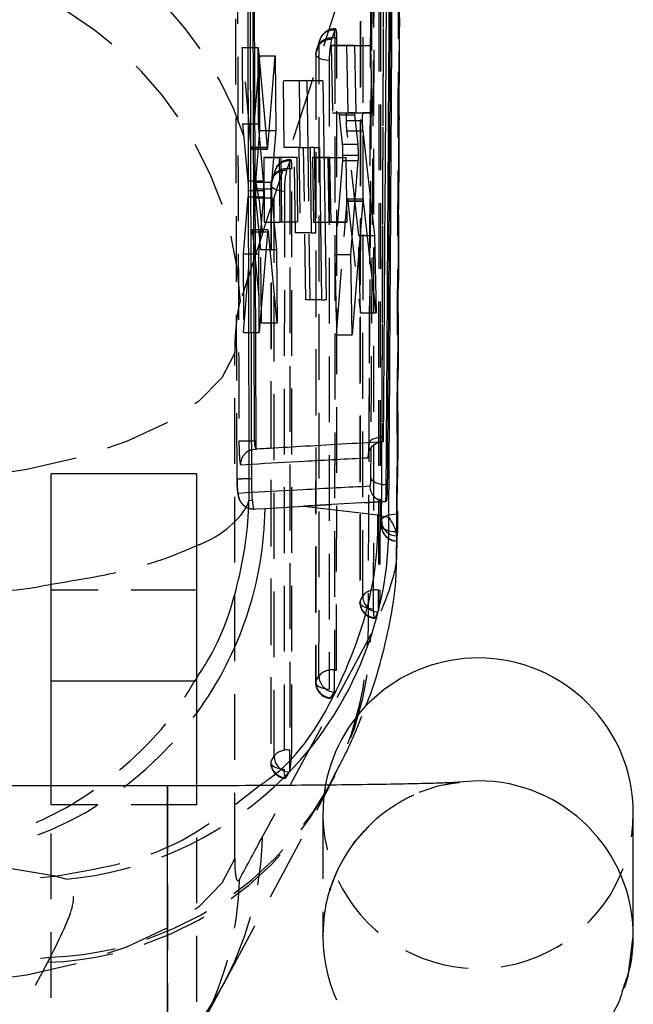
# Model space of a CAD drawing. Extents: x 36 to 538, y 22 to 372.
# Tile 18 of 19: x 523 to 538, y 318 to 343. Entities that reach past the tile are written whole.
import ezdxf

# ---------------------------------------------------------------- set-up
doc = ezdxf.new("R2010")
doc.units = 0
doc.header["$LTSCALE"] = 1.333333
doc.linetypes.add('HIDDEN', pattern=[1.905, 1.27, -0.635])
doc.layers.get('0').update_dxf_attribs({"linetype": 'CONTINUOUS'})

msp = doc.modelspace()

# ---------------------------------------------------------------- linework, layer by layer
at = {"color": 7, "linetype": 'HIDDEN'}
for p, q in [((531.7304, 346.4965), (531.6374, 332.1453)), ((531.9423, 345.9597), (531.9223, 328.3713)), ((528.242, 331.2297), (528.1992, 345.5852)), ((528.8959, 337.5577), (531.5098, 345.557)), ((531.4164, 345.5462), (531.4003, 328.0523)), ((530.757, 342.7914), (530.6734, 342.5482)), ((530.7794, 342.8256), (530.7596, 342.8256)), ((530.7596, 342.5902), (530.7596, 342.8255)), ((530.3574, 342.4431), (530.2738, 342.1998)), ((530.3756, 342.5515), (530.292, 342.3083)), ((530.3508, 326.1616), (530.3574, 342.4431)), ((531.2703, 342.4001), (530.6653, 342.3984)), ((530.6653, 342.3984), (530.6958, 340.6617)), ((530.6653, 342.3984), (531.0719, 342.3984)), ((530.7596, 342.5902), (530.7529, 326.3087)), ((530.8118, 342.5902), (530.7596, 342.5902)), ((530.8052, 326.3087), (530.8118, 342.5902)), ((531.2703, 342.3989), (531.2703, 342.4001)), ((531.2703, 342.4001), (531.6773, 342.4001)), ((528.3754, 342.3432), (528.3837, 340.3831)), ((528.6071, 339.775), (528.3754, 342.3432)), ((528.3754, 342.3432), (528.7808, 342.3432)), ((528.8171, 342.1332), (528.6264, 339.7735)), ((528.8304, 340.2084), (528.8171, 342.1332)), ((528.8171, 342.1332), (529.2226, 342.1332)), ((530.27, 342.1765), (530.2634, 325.9894)), ((530.2738, 342.1998), (530.2672, 326.0127)), ((530.6166, 342.0076), (530.61, 325.8205)), ((529.4551, 339.7743), (529.4369, 341.4881)), ((529.8428, 341.4881), (529.4369, 341.4881)), ((530.6958, 340.6617), (530.8578, 340.6621)), ((530.6958, 340.6617), (531.1025, 340.6617)), ((530.8578, 340.6621), (531.1025, 340.6621)), ((530.8683, 340.6136), (530.9497, 339.853)), ((530.8683, 340.6136), (531.2752, 340.6136)), ((531.0709, 340.6628), (531.1025, 340.6629)), ((531.0709, 340.6628), (531.1025, 340.6628)), ((528.3837, 340.3831), (528.519, 338.9092)), ((528.3837, 340.3831), (528.7888, 340.3831)), ((531.0589, 340.468), (531.2908, 340.468)), ((528.725, 338.8786), (528.8304, 340.2084)), ((528.8304, 340.2084), (529.0669, 340.2084)), ((531.3748, 337.5031), (531.0707, 340.2007)), ((531.0707, 340.2007), (531.3194, 340.2007)), ((530.9497, 339.853), (531.3567, 339.853)), ((528.6071, 339.775), (528.8447, 339.775)), ((528.6171, 339.7247), (528.8493, 339.7247)), ((528.6264, 339.7735), (528.6217, 339.7355)), ((528.6264, 339.7735), (529.0317, 339.7735)), ((529.861, 339.7743), (529.4551, 339.7743)), ((529.7449, 337.5757), (529.7176, 339.7743)), ((529.8312, 339.7743), (529.8599, 337.5757)), ((530.01, 335.8458), (529.9551, 339.7743)), ((530.1253, 335.8458), (530.0684, 339.7743)), ((529.3768, 339.5179), (528.9286, 339.5167)), ((528.9286, 339.5167), (528.9413, 337.8502)), ((528.9286, 339.5167), (529.3341, 339.5167)), ((529.3768, 339.5168), (529.3768, 339.5179)), ((529.3768, 339.5179), (529.7826, 339.5179)), ((529.5994, 339.4218), (529.5158, 339.1786)), ((529.6019, 339.2206), (529.6019, 339.456)), ((529.6218, 339.456), (529.6019, 339.456)), ((530.6326, 339.514), (530.1835, 339.5127)), ((530.1835, 339.5127), (530.2087, 337.8463)), ((530.1835, 339.5127), (530.59, 339.5127)), ((530.6326, 339.5129), (530.6326, 339.514)), ((530.6326, 339.514), (531.0393, 339.514)), ((530.9571, 339.4335), (530.7621, 337.0101)), ((530.9571, 339.4335), (531.3641, 339.4335)), ((530.9611, 339.5722), (531.3681, 339.5722)), ((529.218, 339.1819), (529.1344, 338.9387)), ((529.6019, 339.2206), (529.5958, 324.2461)), ((529.6542, 339.2206), (529.6019, 339.2206)), ((529.6481, 324.2461), (529.6542, 339.2206)), ((528.519, 338.9092), (528.9242, 338.9092)), ((528.725, 338.8786), (528.9263, 338.8786)), ((529.1162, 338.8303), (529.1101, 323.9501)), ((529.1998, 339.0735), (529.1162, 338.8303)), ((529.1937, 324.099), (529.1998, 339.0735)), ((528.5267, 338.6592), (528.9319, 338.6592)), ((528.7196, 338.7034), (528.9316, 338.7034)), ((529.1124, 338.8069), (529.1063, 323.9267)), ((529.459, 338.638), (529.4529, 323.7578)), ((528.5211, 338.498), (528.398, 337.0344)), ((528.5211, 338.498), (528.9262, 338.498)), ((528.852, 337.1408), (528.7275, 338.4709)), ((528.7275, 338.4709), (528.9239, 338.4709)), ((530.8011, 334.9466), (531.0753, 338.3966)), ((531.0753, 338.3966), (531.2806, 338.3966)), ((531.2839, 338.4384), (531.0835, 338.4384)), ((531.094, 338.3912), (531.4193, 335.5091)), ((531.094, 338.3912), (531.501, 338.3912)), ((528.9413, 337.8502), (529.3468, 337.8515)), ((528.9413, 337.8502), (529.3468, 337.8502)), ((530.2087, 337.8463), (530.6152, 337.8475)), ((530.2087, 337.8463), (530.6152, 337.8463)), ((528.4067, 335.0035), (528.6217, 337.5994)), ((528.6217, 337.5994), (528.8506, 337.5994)), ((528.8548, 337.6496), (528.6313, 337.6496)), ((528.6413, 337.6003), (528.8656, 335.2516)), ((528.6413, 337.6003), (529.0466, 337.6003)), ((530.151, 337.5757), (529.7449, 337.5757)), ((531.4193, 335.5091), (531.3748, 337.5031)), ((531.3748, 337.5031), (531.6013, 337.5031)), ((528.8656, 335.2516), (528.852, 337.1408)), ((528.852, 337.1408), (529.0905, 337.1408)), ((528.398, 337.0344), (528.4067, 335.0035)), ((528.398, 337.0344), (528.8031, 337.0344)), ((530.7621, 337.0101), (530.8011, 334.9466)), ((530.7621, 337.0101), (531.1689, 337.0101)), ((530.4162, 335.8458), (530.01, 335.8458)), ((531.4193, 335.5091), (531.8263, 335.5091)), ((528.8656, 335.2516), (529.2711, 335.2516)), ((528.4067, 335.0035), (528.812, 335.0035)), ((530.8011, 334.9466), (531.2077, 334.9466)), ((528.1865, 321.4583), (528.1865, 334.4773)), ((528.332, 331.6004), (528.6176, 331.6163)), ((528.9808, 330.4743), (529.954, 330.5306)), ((532.3705, 329.9236), (532.3705, 330.3324)), ((532.3705, 330.3324), (532.3727, 330.3324)), ((527.2007, 328.3644), (523.4507, 328.3644)), ((531.8805, 327.8442), (531.8805, 328.3713)), ((531.8805, 328.3713), (531.9223, 328.3713)), ((531.8692, 327.8073), (531.799, 327.6584)), ((531.8805, 327.8442), (531.8692, 327.8073)), ((531.6893, 327.2379), (531.613, 327.0832)), ((531.613, 327.0832), (528.8959, 322.0202)), ((530.2672, 326.0127), (530.3508, 326.1616)), ((530.7529, 325.7828), (530.7529, 326.3087)), ((530.7529, 326.3087), (530.8052, 326.3087)), ((530.6551, 325.596), (530.7386, 325.7449)), ((529.5958, 323.7202), (529.5958, 324.2461)), ((529.1101, 323.9501), (529.1937, 324.099)), ((529.498, 323.5334), (529.5815, 323.6822)), ((530.6067, 323.2997), (530.7673, 323.5955)), ((523.4507, 322.8413), (523.4507, 323.3287)), ((526.4507, 323.3281), (526.4507, 315.3287)), ((527.2007, 322.8413), (527.2007, 323.3295)), ((527.8961, 318.2292), (530.6132, 323.2923)), ((527.2007, 322.8413), (523.4507, 322.8413)), ((523.4507, 315.3287), (523.4507, 322.8413)), ((527.2007, 315.2279), (527.2007, 322.8413)), ((530.4507, 322.6217), (530.4507, 319.4572)), ((531.514, 322.1726), (531.4446, 322.0957)), ((520.6431, 320.7447), (523.5462, 320.9987)), ((523.5462, 320.9987), (523.5569, 320.9996)), ((523.8358, 320.9234), (523.5462, 320.9987)), ((520.6431, 318.6749), (523.4279, 318.9113)), ((523.3603, 318.782), (523.4279, 318.9113)), ((520.6431, 313.719), (523.3603, 318.782)), ((527.3717, 317.2578), (527.9751, 318.38)), ((527.8961, 318.2292), (527.9751, 318.3801)), ((538.2235, 318.1283), (538.2495, 318.2045))]:
    msp.add_line(p, q, dxfattribs=at)
at = {"color": 7, "linetype": 'CONTINUOUS'}
for p, q in [((528.6934, 332.2127), (528.6528, 344.6456)), ((528.6773, 344.6456), (528.7199, 332.2127)), ((531.0719, 342.3984), (531.6773, 342.4001)), ((531.1025, 340.6617), (531.0719, 342.3984)), ((531.3066, 340.6635), (531.2703, 342.3989)), ((531.6773, 342.4001), (531.7138, 340.6635)), ((528.7808, 342.3432), (529.0124, 339.775)), ((528.7888, 340.3831), (528.7808, 342.3432)), ((529.0317, 339.7735), (529.2226, 342.1332)), ((529.2226, 342.1332), (529.2358, 340.2084)), ((530.4498, 341.4881), (529.8428, 341.4881)), ((529.8428, 341.4881), (529.861, 339.7743)), ((530.0684, 339.7743), (530.0436, 341.4881)), ((530.4498, 341.4881), (530.5316, 335.8458)), ((531.1025, 340.6629), (531.3066, 340.6635)), ((531.2647, 340.6621), (531.1025, 340.6617)), ((531.1025, 340.6621), (531.2647, 340.6621)), ((531.3567, 339.853), (531.2752, 340.6136)), ((531.3066, 340.6635), (531.7138, 340.6635)), ((531.7138, 340.6635), (531.4779, 340.6628)), ((528.9242, 338.9092), (528.7888, 340.3831)), ((531.2908, 340.468), (531.4659, 340.468)), ((529.0669, 340.2084), (529.2358, 340.2084)), ((529.2358, 340.2084), (529.1303, 338.8786)), ((531.4777, 340.2007), (531.782, 337.5031)), ((528.8493, 339.7247), (529.0224, 339.7247)), ((529.861, 339.7743), (530.1237, 339.7743)), ((530.1237, 339.7743), (530.151, 337.5757)), ((530.2373, 339.7743), (530.1238, 339.7743)), ((530.2661, 337.5757), (530.2373, 339.7743)), ((530.2373, 339.7743), (530.3614, 339.7743)), ((530.3614, 339.7743), (530.4162, 335.8458)), ((529.3341, 339.5167), (529.7826, 339.5179)), ((529.3468, 337.8502), (529.3341, 339.5167)), ((529.394, 337.8516), (529.3768, 339.5168)), ((529.7826, 339.5179), (529.7998, 337.8516)), ((530.59, 339.5127), (531.0393, 339.514)), ((530.6152, 337.8463), (530.59, 339.5127)), ((530.6621, 337.8477), (530.6326, 339.5129)), ((531.0393, 339.514), (531.0689, 337.8477)), ((531.1689, 337.0101), (531.3641, 339.4335)), ((528.9263, 338.8786), (529.1303, 338.8786)), ((528.9316, 338.7034), (529.125, 338.7034)), ((528.8031, 337.0344), (528.9262, 338.498)), ((528.9239, 338.4709), (529.1328, 338.4709)), ((529.1328, 338.4709), (529.2574, 337.1408)), ((531.4823, 338.3966), (531.2077, 334.9466)), ((531.2806, 338.3966), (531.4823, 338.3966)), ((531.4905, 338.4384), (531.2839, 338.4384)), ((531.501, 338.3912), (531.4953, 338.4284)), ((531.8263, 335.5091), (531.501, 338.3912)), ((529.7998, 337.8516), (529.3468, 337.8502)), ((529.3468, 337.8515), (529.394, 337.8516)), ((529.394, 337.8516), (529.7998, 337.8516)), ((531.0689, 337.8477), (530.6152, 337.8463)), ((530.6152, 337.8475), (530.6621, 337.8477)), ((530.6621, 337.8477), (531.0689, 337.8477)), ((529.0269, 337.5994), (528.812, 335.0035)), ((529.0365, 337.6496), (528.8548, 337.6496)), ((529.0466, 337.6003), (529.0414, 337.6386)), ((529.2711, 335.2516), (529.0466, 337.6003)), ((530.151, 337.5757), (530.2661, 337.5757)), ((531.6013, 337.5031), (531.782, 337.5031)), ((531.782, 337.5031), (531.8263, 335.5091)), ((529.0905, 337.1408), (529.2574, 337.1408)), ((529.2574, 337.1408), (529.2711, 335.2516)), ((528.812, 335.0035), (528.8031, 337.0344)), ((531.2077, 334.9466), (531.1689, 337.0101)), ((530.4162, 335.8458), (530.5316, 335.8458)), ((528.6158, 332.2124), (528.6934, 332.2127)), ((528.6165, 331.9841), (528.7345, 332.0081)), ((528.6935, 332.2127), (528.6934, 332.2127)), ((528.6935, 332.2127), (528.7199, 332.2127)), ((528.7332, 332.009), (528.7345, 332.0081)), ((527.2007, 331.3644), (523.4507, 331.3644)), ((523.4507, 326.0226), (523.4507, 331.3644)), ((527.2007, 326.0226), (527.2007, 331.3644)), ((532.369, 330.2885), (532.3737, 331.406)), ((532.0835, 331.0974), (532.1116, 331.0974)), ((528.5465, 330.6873), (528.6364, 330.6769)), ((528.9601, 330.4731), (528.9808, 330.4743)), ((529.954, 330.5306), (531.8671, 330.3124)), ((532.0663, 330.649), (532.0752, 330.649)), ((531.8671, 330.3124), (532.1508, 330.2385)), ((532.3655, 329.462), (532.369, 330.2885)), ((527.2007, 326.0226), (523.4507, 326.0226)), ((523.4507, 323.3287), (523.4507, 326.0226)), ((527.2007, 323.3295), (527.2007, 326.0226)), ((526.4507, 323.3287), (502.4507, 323.3287)), ((538.4507, 319.4572), (538.4507, 322.6217))]:
    msp.add_line(p, q, dxfattribs=at)
at = {"color": 8, "linetype": 'CONTINUOUS'}
for p, q in [((531.1025, 340.6628), (531.4779, 340.6628)), ((531.3194, 340.2007), (531.4777, 340.2007)), ((528.8447, 339.775), (529.0124, 339.775)), ((528.8506, 337.5994), (529.0269, 337.5994)), ((531.6835, 332.0173), (531.6786, 331.2584)), ((534.4507, 323.4566), (533.9502, 323.4252)), ((526.4507, 315.3287), (526.4507, 323.3281))]:
    msp.add_line(p, q, dxfattribs=at)
at = {"color": 7, "linetype": 'HIDDEN', "flags": 128}
for points in [[(531.8985, 345.9597), (531.89, 337.123), (531.8805, 328.3713)], [(531.477, 328.22), (531.4779, 328.9568), (531.4812, 331.9043), (531.4933, 343.6943), (531.4953, 345.8092)], [(531.4229, 345.5672), (531.4223, 344.8303), (531.42, 341.8828), (531.4099, 330.0928), (531.408, 328.0723)], [(531.7593, 327.8827), (531.7599, 328.6168), (531.7621, 331.5641), (531.7702, 343.3536), (531.7714, 345.3769)], [(530.6166, 342.0076), (530.5399, 342.0157), (530.4683, 342.0298), (530.4046, 342.0496), (530.3512, 342.0741), (530.3101, 342.1025), (530.2829, 342.1338), (530.2707, 342.1666), (530.2738, 342.1998)], [(529.459, 338.638), (529.3822, 338.6461), (529.3106, 338.6603), (529.2469, 338.68), (529.1935, 338.7045), (529.1525, 338.733), (529.1253, 338.7642), (529.113, 338.797), (529.1162, 338.8303)], [(528.1865, 334.4773), (527.8452, 333.8391), (527.2538, 333.2343), (526.4291, 332.6804), (525.395, 332.1934), (524.1811, 331.7872), (522.8223, 331.4734), (521.3576, 331.2612), (519.8291, 331.1565)], [(532.0148, 332.3127), (531.9365, 332.3075), (531.8624, 332.2959), (531.7952, 332.2785), (531.7376, 332.2558), (531.6917, 332.2288), (531.6594, 332.1985), (531.6418, 332.1661), (531.6397, 332.1327)], [(528.6261, 330.8807), (528.4905, 330.8733), (528.2684, 330.8607)], [(528.9808, 330.4743), (531.007, 330.5905), (532.0663, 330.649)], [(531.9645, 330.1646), (531.9728, 330.1977), (531.9963, 330.2294), (532.034, 330.2585), (532.0845, 330.2839), (532.1459, 330.3047), (532.2158, 330.3201), (532.2916, 330.3295), (532.3705, 330.3324)], [(532.3567, 329.8674), (532.2777, 329.8715), (532.2021, 329.882), (532.1327, 329.8984), (532.0722, 329.9202), (532.0228, 329.9465), (531.9865, 329.9763), (531.9646, 330.0085), (531.958, 330.0418)], [(531.7593, 327.8827), (531.6822, 327.8902), (531.61, 327.9038), (531.5455, 327.9231), (531.491, 327.9472), (531.4487, 327.9753), (531.4201, 328.0063), (531.4064, 328.0391), (531.408, 328.0723)], [(530.2672, 326.0127), (530.2641, 325.9795), (530.2763, 325.9467), (530.3035, 325.9154), (530.3446, 325.887), (530.398, 325.8624), (530.4617, 325.8427), (530.5333, 325.8285), (530.61, 325.8205)], [(530.6419, 325.5842), (530.6459, 325.5851), (530.6551, 325.596)], [(529.1101, 323.9501), (529.107, 323.9169), (529.1192, 323.884), (529.1464, 323.8528), (529.1875, 323.8244), (529.2409, 323.7998), (529.3046, 323.7801), (529.3762, 323.7659), (529.4529, 323.7578)], [(529.4529, 323.7578), (529.4537, 323.697), (529.4562, 323.643), (529.4602, 323.5974), (529.4656, 323.5617), (529.4723, 323.5369), (529.4801, 323.5237), (529.4888, 323.5225), (529.498, 323.5334)], [(533.9502, 323.4252), (533.4155, 323.3204), (532.9234, 323.1536)], [(528.1865, 321.4583), (527.8452, 320.82), (527.2538, 320.2153), (526.4291, 319.6614), (525.395, 319.1744), (524.1811, 318.7681), (522.8223, 318.4544), (521.3576, 318.2421), (519.8291, 318.1375)], [(523.5569, 320.9996), (521.6795, 321.3161), (520.6431, 321.4912)]]:
    msp.add_lwpolyline(points, dxfattribs=at)
at = {"color": 7, "linetype": 'CONTINUOUS', "flags": 128}
for points in [[(528.6716, 330.4562), (528.7236, 330.4593), (528.9601, 330.4731)], [(532.0752, 330.649), (530.3768, 330.5547), (529.954, 330.5306)], [(538.2495, 318.2045), (538.3144, 318.422), (538.4507, 319.4572)]]:
    msp.add_lwpolyline(points, dxfattribs=at)
at = {"color": 7, "linetype": 'HIDDEN'}
for centre, radius, start, end in [((519.6653, 337.0945), 9.2422, 2.87297, 83.92653), ((519.0888, 335.3396), 9.2494, 2.92547, 84.4128), ((530.7207, 342.4296), 0.3636, 84.27176, 177.88328), ((530.7596, 342.4196), 0.406, 90, 161.03952), ((530.9518, 342.7247), 0.2059, 159.01938, 161.11144), ((530.6372, 342.1864), 0.3636, 84.27193, 177.88341), ((530.691, 342.1542), 0.4413, 81.06389, 139.11738), ((532.8037, 342.051), 2.1875, 166.86206, 181.13561), ((530.676, 342.1763), 0.406, 161.03952, 179.97668), ((529.5631, 339.06), 0.3636, 84.27199, 177.88336), ((529.6019, 339.05), 0.406, 90, 161.03952), ((529.8019, 339.3524), 0.2141, 159.06627, 161.0779), ((529.4795, 338.8168), 0.3636, 84.27242, 177.88279), ((529.5334, 338.7847), 0.4413, 81.06302, 139.11832), ((531.6461, 338.6814), 2.1875, 166.86216, 181.13575), ((529.5184, 338.8068), 0.406, 161.03952, 179.97668), ((528.5813, 311.8051), 19.4275, 89.88955, 91.00058), ((532.3611, 330.0433), 0.4031, 180.22067, 269.9974), ((532.364, 330.0379), 0.406, 179.77936, 269.44043), ((532.3669, 330.1667), 0.4024, 180.29686, 270.18547), ((531.8088, 327.9491), 0.4283, 80.35834, 140.76934), ((531.8878, 328.2177), 0.4109, 179.68345, 267.39496), ((531.8112, 328.0519), 0.406, 179.94567, 266.63115), ((531.8196, 328.0695), 0.4115, 179.61004, 267.1404), ((523.1029, 327.4953), 8.5902, 272.16806, 358.28246), ((523.0503, 327.343), 8.5666, 272.07333, 358.26203), ((530.764, 326.1574), 0.4133, 179.41675, 266.47633), ((530.6844, 325.8728), 0.4413, 81.06347, 139.11779), ((530.6694, 325.9892), 0.406, 179.97668, 266.11202), ((530.6805, 326.0085), 0.4133, 179.41676, 266.47672), ((530.5722, 325.8293), 0.1866, 333.10634, 345.57855), ((519.8336, 330.5744), 9.1192, 275.09278, 323.88791), ((529.5273, 323.8101), 0.4413, 81.06344, 139.11791), ((529.5123, 323.9266), 0.406, 179.97668, 266.11202), ((529.5234, 323.9459), 0.4133, 179.41662, 266.4766), ((529.6069, 324.0947), 0.4133, 179.41668, 266.47653), ((529.4151, 323.7666), 0.1866, 333.10923, 345.58058), ((534.4508, 322.622), 4, 169.33653, 359.9958), ((523.003, 330.0265), 9.1411, 275.22743, 312.61244), ((534.4499, 319.4571), 3.9992, 138.71807, 179.99949), ((520.4449, 322.2214), 8.4534, 332.9727, 358.63597), ((519.8442, 321.1171), 8.4592, 332.87508, 358.62637), ((534.4507, 319.4576), 4, 180.00599, 295.83513), ((520.3813, 322.2896), 8.5416, 291.06058, 331.61746)]:
    msp.add_arc(centre, radius, start, end, dxfattribs=at)
at = {"color": 7, "linetype": 'CONTINUOUS'}
for centre, radius, start, end in [((532.0104, 331.5034), 0.4125, 216.43651, 280.20388), ((532.0668, 331.0546), 0.4056, 181.34524, 269.92061), ((534.4505, 322.6214), 3.9998, 89.99675, 169.32695), ((534.451, 322.6215), 3.9997, 0.0037, 90.0037)]:
    msp.add_arc(centre, radius, start, end, dxfattribs=at)
at = {"color": 8, "linetype": 'CONTINUOUS'}
for centre, radius, start, end in [((519.8073, 330.5966), 9.1536, 323.87242, 359.22686), ((522.9928, 330.0429), 9.1601, 312.58972, 1.22316), ((534.451, 319.4569), 3.9997, 0.00372, 90.00367)]:
    msp.add_arc(centre, radius, start, end, dxfattribs=at)
at = {"color": 7, "linetype": 'HIDDEN'}
for centre, major_axis, ratio, start_param, end_param in [((530.7557, 342.4196), (0.0241, 0.406), 0.1248675, 5.1534613, 6.6580751), ((529.5981, 339.05), (0.0241, 0.406), 0.1248675, 5.1534613, 6.6580751), ((523.4997, 264.7108), (59.8666, 202.2719), 0.078084, 1.225584, 1.2348177), ((529.592, 324.0755), (0.0241, 0.406), 0.1248675, 3.6541908, 5.1534613), ((523.4997, 369.3477), (57.2619, 123.8163), 0.1901904, 4.3998511, 4.409493)]:
    msp.add_ellipse(centre, major_axis=major_axis, ratio=ratio, start_param=start_param, end_param=end_param, dxfattribs=at)
at = {"color": 7, "linetype": 'CONTINUOUS'}
for points, knots in [([(532.1508, 330.2385), (532.1563, 331.0698), (532.1801, 334.6499), (532.2179, 340.761), (532.2473, 346.0416), (532.2613, 348.5725)], [0, 0, 0, 0, 0.1360558, 0.5859231, 1, 1, 1, 1]), ([(532.3737, 331.406), (532.3936, 335.7794), (532.4193, 341.4698), (532.4382, 347.139), (532.4425, 348.4511)], [0, 0, 0, 0, 0.7685429, 1, 1, 1, 1]), ([(532.0835, 331.0974), (532.1016, 333.8235), (532.1377, 339.2758), (532.1692, 344.7279), (532.185, 347.454)], [0, 0, 0, 0, 0.4999999, 1, 1, 1, 1]), ([(532.2108, 347.454), (532.1954, 344.7279), (532.1646, 339.2758), (532.1292, 333.8235), (532.1116, 331.0974)], [0, 0, 0, 0, 0.5, 1, 1, 1, 1]), ([(532.0148, 332.3127), (532.0166, 332.5584), (532.0253, 333.7865), (532.0587, 338.5697), (532.0872, 343.1072), (532.1095, 346.6622)], [0, 0, 0, 0, 0.0513527, 0.2567632, 1, 1, 1, 1]), ([(528.5102, 346.0275), (528.516, 343.4345), (528.5273, 338.3211), (528.5401, 333.2077), (528.5465, 330.6873)], [0, 0, 0, 0, 0.5070976, 1, 1, 1, 1]), ([(528.6187, 331.2326), (528.6179, 331.5033), (528.6138, 332.8566), (528.5997, 337.6419), (528.5877, 342.1565), (528.5786, 345.5885)], [0, 0, 0, 0, 0.0565616, 0.2828077, 1, 1, 1, 1]), ([(531.2752, 340.6136), (531.2733, 340.6285), (531.2698, 340.6563), (531.2663, 340.6603), (531.2647, 340.6621)], [0, 0, 0, 0, 0.5361638, 1, 1, 1, 1]), ([(531.4779, 340.6628), (531.4761, 340.6599), (531.4726, 340.6541), (531.4686, 340.6098), (531.4661, 340.5464), (531.466, 340.4936), (531.4659, 340.468)], [0, 0, 0, 0, 0.2543415, 0.5087413, 0.7623489, 1, 1, 1, 1]), ([(531.4659, 340.468), (531.4662, 340.4397), (531.4669, 340.383), (531.4701, 340.2993), (531.4739, 340.2379), (531.4767, 340.2104), (531.4777, 340.2007)], [0, 0, 0, 0, 0.2812459, 0.5624749, 0.8443293, 1, 1, 1, 1]), ([(531.3681, 339.5722), (531.3679, 339.6005), (531.3675, 339.6571), (531.3646, 339.7427), (531.3608, 339.8099), (531.3578, 339.8407), (531.3567, 339.853)], [0, 0, 0, 0, 0.2727023, 0.545389, 0.8186, 1, 1, 1, 1]), ([(529.0124, 339.775), (529.014, 339.7601), (529.0174, 339.7304), (529.023, 339.7205), (529.028, 339.7355), (529.0306, 339.7621), (529.0317, 339.7735)], [0, 0, 0, 0, 0.266247, 0.5324561, 0.7988496, 1, 1, 1, 1]), ([(531.3641, 339.4335), (531.3652, 339.4515), (531.3675, 339.4884), (531.3679, 339.5437), (531.3681, 339.5722)], [0, 0, 0, 0, 0.48586408, 1, 1, 1, 1]), ([(528.9319, 338.6592), (528.9319, 338.6883), (528.9318, 338.7465), (528.9294, 338.8299), (528.9265, 338.8822), (528.9246, 338.9047), (528.9242, 338.9092)], [0, 0, 0, 0, 0.3074995, 0.6149946, 0.9229617, 1, 1, 1, 1]), ([(529.1303, 338.8786), (529.1291, 338.8588), (529.1266, 338.8191), (529.1252, 338.7536), (529.125, 338.7142), (529.125, 338.7034)], [0, 0, 0, 0, 0.419904, 0.8398156, 1, 1, 1, 1]), ([(528.9262, 338.498), (528.9275, 338.5175), (528.9301, 338.5564), (528.9315, 338.6174), (528.9318, 338.6524), (528.9319, 338.6592)], [0, 0, 0, 0, 0.4462252, 0.8924924, 1, 1, 1, 1]), ([(529.125, 338.7034), (529.125, 338.6814), (529.1253, 338.6303), (529.1275, 338.5528), (529.1304, 338.4991), (529.1324, 338.4758), (529.1328, 338.4709)], [0, 0, 0, 0, 0.249257, 0.5807115, 0.9122706, 1, 1, 1, 1]), ([(531.4905, 338.4364), (531.4902, 338.437), (531.488, 338.4414), (531.4851, 338.426), (531.483, 338.4043), (531.4823, 338.3966)], [0, 0, 0, 0, 0.098483, 0.6803749, 1, 1, 1, 1]), ([(529.0365, 337.648), (529.0363, 337.6485), (529.0342, 337.6531), (529.0307, 337.637), (529.0281, 337.6108), (529.0269, 337.5994)], [0, 0, 0, 0, 0.0656651, 0.594117, 1, 1, 1, 1]), ([(532.0053, 332.195), (532.0067, 332.1973), (532.0097, 332.2019), (532.0129, 332.237), (532.0145, 332.2782), (532.0147, 332.3056), (532.0148, 332.3127)], [0, 0, 0, 0, 0.2880624, 0.5967911, 0.8955665, 1, 1, 1, 1]), ([(528.7332, 332.009), (528.7288, 332.0129), (528.7203, 332.0207), (528.7086, 332.057), (528.6994, 332.1091), (528.6945, 332.1652), (528.6937, 332.2005), (528.6935, 332.2127)], [0, 0, 0, 0, 0.2153294, 0.4226744, 0.6514686, 0.879708, 1, 1, 1, 1]), ([(528.7199, 332.2127), (528.7201, 332.1895), (528.7206, 332.1432), (528.7233, 332.0817), (528.727, 332.0354), (528.7305, 332.0141), (528.7326, 332.01), (528.7332, 332.009)], [0, 0, 0, 0, 0.2297667, 0.4595416, 0.6889921, 0.9178165, 1, 1, 1, 1]), ([(528.7345, 332.0081), (528.7461, 332.0088), (528.8305, 332.0138), (529.2059, 332.036), (530.2857, 332.0994), (531.2906, 332.1553), (532.0053, 332.195)], [0, 0, 0, 0, 0.01064383, 0.07726344, 0.34374214, 1, 1, 1, 1]), ([(532.0053, 332.195), (531.9552, 332.1882), (531.8514, 332.1741), (531.7192, 332.0797), (531.6261, 331.9419), (531.6161, 331.8336), (531.6112, 331.7795)], [0, 0, 0, 0, 0.2373826, 0.4915887, 0.7457958, 1, 1, 1, 1]), ([(531.6282, 331.8906), (531.6284, 331.8917), (531.6287, 331.8939), (531.634, 331.9164), (531.6498, 331.9632), (531.6953, 332.043), (531.7553, 332.1129), (531.8088, 332.1342), (531.8184, 332.138)], [0, 0, 0, 0, 0.1209664, 0.22650324, 0.35110995, 0.57593033, 0.92326517, 1, 1, 1, 1]), ([(528.6364, 330.6769), (528.6332, 330.7273), (528.626, 330.8432), (528.6201, 331.0416), (528.6191, 331.1805), (528.6187, 331.2326)], [0, 0, 0, 0, 0.3243264, 0.7465307, 1, 1, 1, 1]), ([(531.6786, 331.2584), (531.6784, 331.2452), (531.6779, 331.1951), (531.6752, 331.1216), (531.6694, 331.0577), (531.664, 331.0493), (531.6613, 331.0451)], [0, 0, 0, 0, 0.1072258, 0.4047494, 0.7023123, 1, 1, 1, 1]), ([(532.0663, 330.649), (532.0689, 330.6578), (532.0743, 330.6755), (532.0803, 330.8103), (532.0827, 330.9641), (532.0835, 331.0699), (532.0835, 331.0974), (532.0835, 331.0974)], [0, 0, 0, 0, 0.29777778, 0.59539207, 0.89283409, 0.99992748, 1, 1, 1, 1]), ([(532.1116, 331.0974), (532.1104, 331.0221), (532.1081, 330.8714), (532.0971, 330.7181), (532.0852, 330.6551), (532.0773, 330.6502), (532.0752, 330.649)], [0, 0, 0, 0, 0.2971999, 0.5943801, 0.8918042, 1, 1, 1, 1]), ([(528.6364, 330.6769), (528.64, 330.6326), (528.648, 330.5326), (528.6598, 330.4651), (528.6686, 330.4585), (528.6716, 330.4562)], [0, 0, 0, 0, 0.3449946, 0.7787329, 1, 1, 1, 1]), ([(528.814, 323.3349), (528.8943, 323.3878), (529.8284, 324.0029), (530.9925, 325.9338), (531.7844, 328.2802), (531.8763, 329.7861), (531.8679, 330.262), (531.8671, 330.3124)], [0, 0, 0, 0, 0.0367529, 0.4274319, 0.8181245, 0.9807238, 1, 1, 1, 1]), ([(531.5433, 325.3508), (531.5724, 325.4212), (531.7289, 325.8001), (531.9606, 326.5481), (532.2057, 327.6174), (532.3507, 328.581), (532.3517, 329.2317), (532.3521, 329.4664)], [0, 0, 0, 0, 0.0680351, 0.3663104, 0.6272324, 0.8655724, 1, 1, 1, 1]), ([(533.9635, 323.4183), (533.9612, 323.4181), (533.9547, 323.4176), (533.761, 323.4071), (533.3764, 323.3937), (532.7392, 323.3777), (531.8735, 323.3623), (530.8141, 323.3489), (529.6068, 323.3385), (528.2955, 323.3315), (527.2249, 323.3289), (526.6077, 323.3287), (526.4507, 323.3287)], [0, 0, 0, 0, 0.0398665, 0.1144745, 0.2126764, 0.3269734, 0.4491133, 0.5745108, 0.7012914, 0.8287073, 0.9564271, 1, 1, 1, 1]), ([(538.2258, 318.2159), (538.283, 318.3732), (538.428, 318.7726), (538.4421, 319.1989), (538.4507, 319.4572)], [0, 0, 0, 0, 0.3939684, 1, 1, 1, 1]), ([(526.4507, 315.3287), (526.6961, 315.3288), (527.4095, 315.3291), (528.5791, 315.3326), (529.9062, 315.3404), (531.1331, 315.3519), (532.2253, 315.3667), (533.1553, 315.3847), (533.9093, 315.4058), (534.3956, 315.4279), (534.7261, 315.4519), (535.0558, 315.4925), (535.455, 315.5734), (535.9456, 315.7295), (536.5317, 316.0144), (537.1381, 316.4558), (537.6887, 317.0685), (538.0699, 317.6646), (538.1878, 318.0814), (538.2258, 318.2159)], [0, 0, 0, 0, 0.0443922, 0.1290581, 0.2138475, 0.298762, 0.3839288, 0.469604, 0.5564351, 0.6467555, 0.6992733, 0.729524, 0.7552394, 0.7867469, 0.8258272, 0.8740289, 0.9217622, 0.9747719, 1, 1, 1, 1])]:
    msp.add_open_spline(points, degree=3, knots=knots, dxfattribs=at)
at = {"color": 7, "linetype": 'HIDDEN'}
for points, knots in [([(531.9645, 330.1646), (531.9655, 330.4103), (531.9704, 331.6385), (531.9908, 336.797), (532.0116, 342.5049), (532.0274, 347.2302), (532.0301, 348.0252)], [0, 0, 0, 0, 0.04126039, 0.20630085, 0.86646307, 1, 1, 1, 1]), ([(532.436, 348.1923), (532.4253, 345.0442), (532.4132, 341.4944), (532.3911, 335.5411), (532.38, 332.7359), (532.3705, 330.3324)], [0, 0, 0, 0, 0.5287946, 0.5962831, 1, 1, 1, 1]), ([(532.4405, 348.1923), (532.43, 345.2157), (532.4091, 339.2624), (532.3848, 333.3091), (532.3727, 330.3324)], [0, 0, 0, 0, 0.4999998, 1, 1, 1, 1]), ([(532.0203, 347.9158), (532.0195, 347.6701), (532.0156, 346.4419), (531.999, 341.2835), (531.9791, 335.5711), (531.9611, 330.8413), (531.958, 330.0418)], [0, 0, 0, 0, 0.0412291, 0.2061452, 0.8658097, 1, 1, 1, 1]), ([(532.3567, 329.8674), (532.3576, 330.1117), (532.3621, 331.3385), (532.3807, 336.4954), (532.3997, 342.2089), (532.4141, 346.9399), (532.4166, 347.7407)], [0, 0, 0, 0, 0.0410063, 0.2059205, 0.8655765, 1, 1, 1, 1]), ([(531.7768, 347.095), (531.762, 344.5422), (531.733, 339.5164), (531.6998, 334.4904), (531.6835, 332.0173)], [0, 0, 0, 0, 0.5079238, 1, 1, 1, 1]), ([(531.6397, 332.1327), (531.656, 334.5247), (531.6886, 339.3088), (531.7175, 344.0928), (531.732, 346.4849)], [0, 0, 0, 0, 0.4999838, 1, 1, 1, 1]), ([(531.6861, 346.0677), (531.683, 345.201), (531.6691, 341.2939), (531.6454, 334.9676), (531.623, 329.5028), (531.613, 327.0832)], [0, 0, 0, 0, 0.1370789, 0.6179386, 1, 1, 1, 1]), ([(528.2476, 344.6457), (528.2484, 344.3751), (528.2525, 343.0218), (528.2655, 338.8769), (528.2788, 335.0027), (528.2884, 332.2112)], [0, 0, 0, 0, 0.0653013, 0.326507, 1, 1, 1, 1]), ([(530.8578, 340.6621), (530.8597, 340.6596), (530.8632, 340.655), (530.8667, 340.6267), (530.8683, 340.6136)], [0, 0, 0, 0, 0.5361233, 1, 1, 1, 1]), ([(531.0589, 340.468), (531.059, 340.4951), (531.0591, 340.5493), (531.0617, 340.6125), (531.0657, 340.6548), (531.0692, 340.6601), (531.0709, 340.6628)], [0, 0, 0, 0, 0.2521278, 0.5042358, 0.7567649, 1, 1, 1, 1]), ([(531.0707, 340.2007), (531.0689, 340.2195), (531.0653, 340.2572), (531.0614, 340.337), (531.0594, 340.4101), (531.059, 340.4531), (531.0589, 340.468)], [0, 0, 0, 0, 0.2834644, 0.5669487, 0.8495485, 1, 1, 1, 1]), ([(530.9497, 339.853), (530.9515, 339.8336), (530.955, 339.7947), (530.9588, 339.7135), (530.9609, 339.6363), (530.961, 339.5902), (530.9611, 339.5722)], [0, 0, 0, 0, 0.2748227, 0.5497172, 0.8237289, 1, 1, 1, 1]), ([(528.6171, 339.7264), (528.6168, 339.7259), (528.6148, 339.7213), (528.6112, 339.7376), (528.6083, 339.7637), (528.6071, 339.775)], [0, 0, 0, 0, 0.0711809, 0.5998107, 1, 1, 1, 1]), ([(530.9611, 339.5722), (530.9609, 339.5453), (530.9606, 339.4899), (530.9583, 339.4527), (530.9571, 339.4335)], [0, 0, 0, 0, 0.48554, 1, 1, 1, 1]), ([(528.519, 338.9092), (528.5205, 338.8893), (528.5235, 338.8497), (528.5262, 338.7674), (528.5269, 338.7015), (528.5267, 338.666), (528.5267, 338.6592)], [0, 0, 0, 0, 0.3091617, 0.6183722, 0.9266794, 1, 1, 1, 1]), ([(528.7196, 338.7034), (528.7199, 338.7318), (528.7203, 338.7886), (528.7227, 338.846), (528.7245, 338.8715), (528.725, 338.8786)], [0, 0, 0, 0, 0.4193679, 0.8387213, 1, 1, 1, 1]), ([(528.5267, 338.6592), (528.5263, 338.6313), (528.5256, 338.5755), (528.5231, 338.5243), (528.5214, 338.5023), (528.5211, 338.498)], [0, 0, 0, 0, 0.44571956, 0.89142863, 1, 1, 1, 1]), ([(528.7275, 338.4709), (528.7263, 338.4856), (528.7237, 338.52), (528.7208, 338.593), (528.7197, 338.6593), (528.7196, 338.6958), (528.7196, 338.7034)], [0, 0, 0, 0, 0.2492301, 0.5816078, 0.9138648, 1, 1, 1, 1]), ([(531.0753, 338.3966), (531.0766, 338.4107), (531.079, 338.435), (531.0822, 338.4354), (531.0835, 338.4355)], [0, 0, 0, 0, 0.5796543, 1, 1, 1, 1]), ([(531.085, 338.4373), (531.087, 338.4321), (531.09, 338.4241), (531.0929, 338.3999), (531.094, 338.3912)], [0, 0, 0, 0, 0.6411269, 1, 1, 1, 1]), ([(528.6217, 337.5994), (528.6232, 337.6142), (528.6262, 337.6439), (528.6318, 337.6538), (528.6371, 337.6388), (528.64, 337.612), (528.6413, 337.6003)], [0, 0, 0, 0, 0.2651364, 0.5302431, 0.7956305, 1, 1, 1, 1]), ([(528.1865, 334.4773), (528.1867, 334.5143), (528.1875, 334.6538), (528.1983, 334.9198), (528.2227, 335.2168), (528.2559, 335.4884), (528.2904, 335.6878), (528.3164, 335.7778), (528.3262, 335.8117)], [0, 0, 0, 0, 0.0760426, 0.286951, 0.4978072, 0.6404228, 0.8648316, 1, 1, 1, 1]), ([(528.2884, 332.2112), (528.2901, 332.2112), (528.297, 332.2112), (528.3399, 332.2114), (528.4352, 332.2117), (528.5322, 332.2121), (528.5967, 332.2123), (528.6158, 332.2124)], [0, 0, 0, 0, 0.0936682, 0.3756553, 0.6334361, 0.8912105, 1, 1, 1, 1]), ([(528.2884, 332.2112), (528.2886, 332.1744), (528.2894, 332.0691), (528.2943, 331.9026), (528.3036, 331.7461), (528.3155, 331.6389), (528.3254, 331.6025), (528.331, 331.6007), (528.332, 331.6004)], [0, 0, 0, 0, 0.1152033, 0.3296819, 0.5441712, 0.7380596, 0.9527121, 1, 1, 1, 1]), ([(528.332, 331.6004), (528.3379, 331.654), (528.3495, 331.7611), (528.4441, 331.893), (528.5407, 331.9712), (528.6047, 331.9821), (528.6165, 331.9841)], [0, 0, 0, 0, 0.3101666, 0.6203346, 0.930501, 1, 1, 1, 1]), ([(531.6383, 332.1448), (531.6382, 332.1205), (531.6377, 332.0442), (531.6339, 331.956), (531.6303, 331.9037), (531.6276, 331.8871), (531.6282, 331.8906), (531.6282, 331.8906)], [0, 0, 0, 0, 0.1812872, 0.5718977, 0.8409999, 0.9995192, 1, 1, 1, 1]), ([(531.6311, 331.8938), (531.6329, 331.9153), (531.6377, 331.9742), (531.6389, 332.0711), (531.6397, 332.1327)], [0, 0, 0, 0, 0.3648538, 1, 1, 1, 1]), ([(528.2411, 331.2298), (528.2411, 331.2273), (528.2413, 331.1722), (528.2432, 331.061), (528.2523, 330.9077), (528.2597, 330.8159), (528.299, 330.6885), (528.367, 330.586), (528.4494, 330.5103), (528.5114, 330.4933), (528.5262, 330.4892)], [0, 0, 0, 0, 0.0075644, 0.1716739, 0.345627, 0.5613823, 0.6639132, 0.7985195, 0.9519699, 1, 1, 1, 1]), ([(528.2684, 330.8607), (528.2666, 330.8624), (528.2619, 330.8667), (528.2547, 330.9106), (528.248, 330.9942), (528.2433, 331.1051), (528.2424, 331.1884), (528.242, 331.2297)], [0, 0, 0, 0, 0.1406284, 0.35532123, 0.56997899, 0.78713964, 1, 1, 1, 1]), ([(528.2684, 330.8607), (528.2703, 330.8328), (528.2752, 330.7579), (528.3229, 330.6438), (528.4155, 330.5398), (528.5363, 330.4701), (528.6267, 330.4608), (528.6716, 330.4562)], [0, 0, 0, 0, 0.132792, 0.3553213, 0.5712055, 0.7870918, 1, 1, 1, 1]), ([(532.3727, 330.3324), (532.3725, 330.2891), (532.3721, 330.2025), (532.3714, 330.063), (532.3708, 329.9716), (532.3705, 329.929), (532.3705, 329.9236)], [0, 0, 0, 0, 0.3180005, 0.6359963, 0.9539868, 1, 1, 1, 1]), ([(531.958, 330.0418), (531.9597, 330.0683), (531.9624, 330.1093), (531.9639, 330.1502), (531.9645, 330.1646)], [0, 0, 0, 0, 0.647915, 1, 1, 1, 1]), ([(532.3581, 329.6547), (532.3576, 329.674), (532.3567, 329.7126), (532.3565, 329.7966), (532.3566, 329.8522), (532.3567, 329.8674)], [0, 0, 0, 0, 0.4209774, 0.841972, 1, 1, 1, 1]), ([(532.3705, 329.9236), (532.3701, 329.8894), (532.3695, 329.8208), (532.3687, 329.7784), (532.3683, 329.7663), (532.3682, 329.7643)], [0, 0, 0, 0, 0.4555712, 0.9111327, 1, 1, 1, 1]), ([(523.4507, 328.5235), (524.0373, 328.6183), (525.1175, 328.7928), (526.3398, 329.1494), (526.9223, 329.3974), (527.2007, 329.516)], [0, 0, 0, 0, 0.382777, 0.7049298, 1, 1, 1, 1]), ([(532.3437, 329.4666), (532.3478, 329.3617), (532.36, 329.046), (532.1654, 328.3176), (531.848, 327.5978), (531.6893, 327.2379)], [0, 0, 0, 0, 0.19929548, 0.59964984, 1, 1, 1, 1]), ([(532.3611, 329.6402), (532.3607, 329.6338), (532.3602, 329.6273), (532.3599, 329.632), (532.3598, 329.6321)], [0, 0, 0, 0, 0.9829825, 1, 1, 1, 1]), ([(531.408, 328.0723), (531.421, 328.0994), (531.4445, 328.1486), (531.4669, 328.1978), (531.477, 328.22)], [0, 0, 0, 0, 0.5501819, 1, 1, 1, 1]), ([(531.9223, 328.3713), (531.9218, 328.3282), (531.9207, 328.242), (531.9132, 328.1029), (531.902, 327.9765), (531.8904, 327.8906), (531.8829, 327.8556), (531.8805, 327.8442)], [0, 0, 0, 0, 0.2223663, 0.444713, 0.6676222, 0.8917391, 1, 1, 1, 1]), ([(531.7803, 327.6529), (531.7761, 327.6655), (531.7677, 327.6906), (531.7605, 327.7755), (531.7597, 327.8489), (531.7593, 327.8827)], [0, 0, 0, 0, 0.3504946, 0.7010098, 1, 1, 1, 1]), ([(531.799, 327.6584), (531.7977, 327.6558), (531.7938, 327.6479), (531.7902, 327.6506), (531.7878, 327.6523)], [0, 0, 0, 0, 0.3353992, 1, 1, 1, 1]), ([(520.6314, 321.6615), (521.5238, 321.8762), (523.305, 322.3049), (525.2751, 323.6952), (526.54, 325.013), (527.0111, 325.7968), (527.2007, 326.1123)], [0, 0, 0, 0, 0.331032, 0.6608042, 0.863468, 1, 1, 1, 1]), ([(530.7404, 323.5871), (530.8958, 323.8794), (531.1882, 324.4295), (531.43, 325.0569), (531.5433, 325.3508)], [0, 0, 0, 0, 0.5315025, 1, 1, 1, 1]), ([(531.456, 322.0852), (531.5617, 322.2062), (531.8131, 322.494), (532.2849, 322.835), (532.7973, 323.1112), (533.2518, 323.278), (533.6008, 323.3644), (533.814, 323.4005), (533.9294, 323.4152), (533.9791, 323.4194), (533.9671, 323.4185), (533.9635, 323.4183)], [0, 0, 0, 0, 0.1297829, 0.3086728, 0.4680428, 0.6034676, 0.7090819, 0.7888468, 0.8615485, 0.9579246, 1, 1, 1, 1]), ([(523.5569, 320.9996), (524.5806, 321.1774), (526.5317, 321.5163), (528.0786, 322.749), (528.814, 323.3349)], [0, 0, 0, 0, 0.5246802, 1, 1, 1, 1]), ([(530.4507, 319.4572), (530.4717, 319.7727), (530.5124, 320.3837), (530.831, 321.2075), (531.1543, 321.774), (531.398, 322.0254), (531.456, 322.0852)], [0, 0, 0, 0, 0.3278229, 0.6348113, 0.9131968, 1, 1, 1, 1]), ([(528.301, 320.9143), (528.3002, 320.9129), (528.2841, 320.8836), (528.2536, 320.8664), (528.222, 320.9439), (528.1993, 321.0924), (528.1881, 321.2615), (528.1869, 321.4093), (528.1865, 321.4583)], [0, 0, 0, 0, 0.0119337, 0.2564522, 0.5011411, 0.6418773, 0.8812512, 1, 1, 1, 1]), ([(523.4279, 318.9113), (523.6802, 319.4135), (524.1908, 320.4302), (523.9551, 320.7577), (523.8358, 320.9234)], [0, 0, 0, 0, 0.4940328, 1, 1, 1, 1])]:
    msp.add_open_spline(points, degree=3, knots=knots, dxfattribs=at)
at = {"color": 8, "linetype": 'CONTINUOUS'}
for points, knots in [([(528.6176, 331.6163), (529.0696, 331.6417), (530.0689, 331.6978), (531.0654, 331.7506), (531.6112, 331.7795)], [0, 0, 0, 0, 0.4523589, 1, 1, 1, 1]), ([(531.6112, 331.7795), (531.6128, 331.7806), (531.6188, 331.7848), (531.6264, 331.8151), (531.6301, 331.8758), (531.6311, 331.8938)], [0, 0, 0, 0, 0.1987371, 0.7621467, 1, 1, 1, 1]), ([(531.6613, 331.0451), (531.0888, 331.0149), (530.0786, 330.9617), (529.0652, 330.9052), (528.6261, 330.8807)], [0, 0, 0, 0, 0.5666966, 1, 1, 1, 1]), ([(527.2007, 329.516), (527.2278, 329.5266), (527.6673, 329.7003), (528.2018, 330.0945), (528.4963, 330.484), (528.546, 330.6855), (528.5465, 330.6873)], [0, 0, 0, 0, 0.030802, 0.5007073, 0.9956888, 1, 1, 1, 1]), ([(527.2007, 326.1123), (527.2999, 326.2608), (527.7892, 326.9936), (528.3184, 328.5343), (528.5336, 329.9497), (528.5463, 330.681), (528.5465, 330.6873)], [0, 0, 0, 0, 0.1096483, 0.5413273, 0.9960396, 1, 1, 1, 1]), ([(532.1508, 330.2385), (532.238, 330.1091), (532.3681, 329.916), (532.3497, 329.5781), (532.3437, 329.4666)], [0, 0, 0, 0, 0.6698563, 1, 1, 1, 1]), ([(521.7007, 328.3138), (522.0891, 328.3374), (522.7234, 328.3761), (523.2475, 328.4823), (523.4507, 328.5235)], [0, 0, 0, 0, 0.6121702, 1, 1, 1, 1])]:
    msp.add_open_spline(points, degree=3, knots=knots, dxfattribs=at)

doc.saveas('drawing.dxf')
